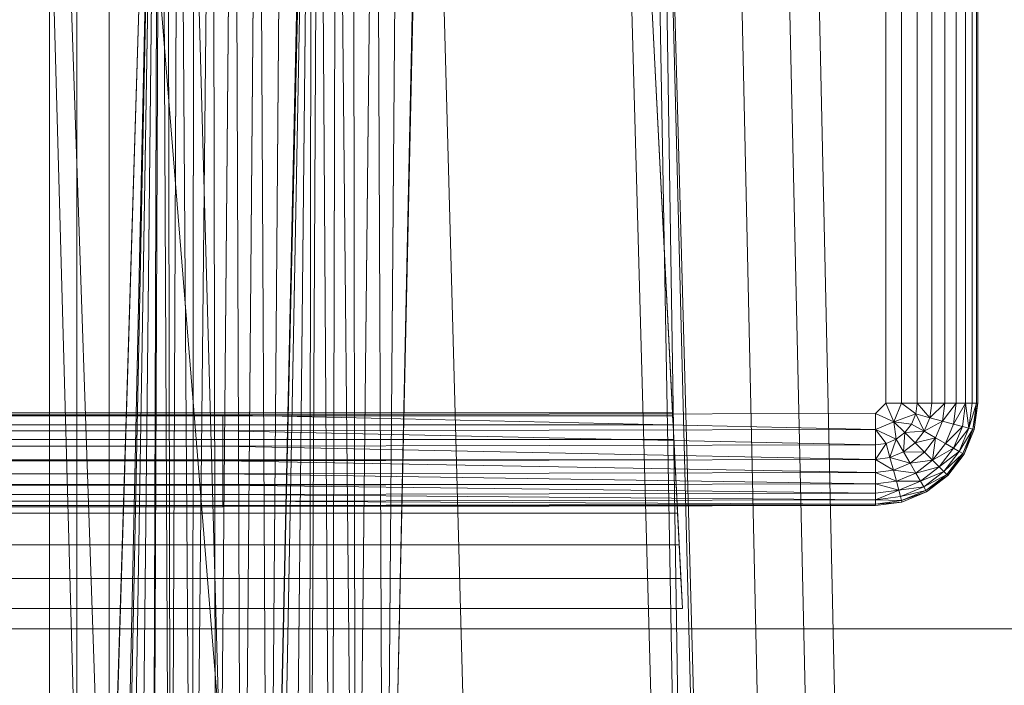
# Model space of a CAD drawing. Header units: metres. Extents: x 391.1 to 430.4, y 12.7 to 28.4.
# Tile 63 of 168: x 401.9462 to 402.0872, y 27.9089 to 28.0042. Entities that reach past the tile are written whole.
import ezdxf

# ---------------------------------------------------------------- set-up
doc = ezdxf.new("R2010")
doc.units = ezdxf.units.M
doc.layers.add('A-DETL-____-MBND', color=7, linetype='Continuous', lineweight=18)
doc.layers.add('A-GENM-____-OTLN', color=7, linetype='Continuous', lineweight=18)

# ---------------------------------------------------------------- blocks, each defined once
blk = doc.blocks.new('Family - Inodor PB-155331-02_PCI_P0')
at = {"layer": 'A-DETL-____-MBND', "color": 253, "true_color": 0xaaaaaa}
for p, q in [((0.38104, 0.40776), (0.37392, 0.72725)), ((0.38104, 0.40776), (0.37392, 0.72725)), ((0.38526, 0.40793), (0.37814, 0.72747)), ((0.38526, 0.40793), (0.37814, 0.72747)), ((0.26816, 0.7262), (0.28224, 0.21652)), ((0.28568, 0.7262), (0.26951, 0.2042)), ((0.28891, 0.7262), (0.30299, 0.21652)), ((0.30749, 0.7262), (0.30135, 0.44571)), ((0.32408, 0.7262), (0.31794, 0.44566)), ((0.32395, 0.7262), (0.33803, 0.21652)), ((0.35083, 0.7262), (0.36491, 0.21652)), ((0.35578, 0.7262), (0.36491, 0.21652)), ((0.35697, 0.7262), (0.36491, 0.21652)), ((0.35697, 0.7262), (0.36986, 0.21652)), ((0.35697, 0.7262), (0.37104, 0.21652)), ((0.3742, 0.40749), (0.36709, 0.72691)), ((0.3742, 0.40749), (0.36709, 0.72691)), ((0.26951, 0.2042), (0.28565, 0.7256)), ((0.26951, 0.2042), (0.28565, 0.7256)), ((0.27003, 0.72561), (0.27003, 0.44571)), ((0.27003, 0.72561), (0.27965, 0.44571)), ((0.27003, 0.72561), (0.27003, 0.44571)), ((0.27003, 0.72561), (0.27965, 0.44571)), ((0.27003, 0.72561), (0.27003, 0.44571)), ((0.27003, 0.72561), (0.27003, 0.44571)), ((0.27003, 0.21593), (0.28565, 0.7256)), ((0.27003, 0.21593), (0.28565, 0.7256)), ((0.27392, 0.72561), (0.27392, 0.44571)), ((0.27392, 0.72561), (0.27392, 0.44571)), ((0.27859, 0.72561), (0.27859, 0.44571)), ((0.27859, 0.72561), (0.30126, 0.44572)), ((0.27859, 0.72561), (0.27859, 0.44571)), ((0.27859, 0.72561), (0.30126, 0.44572)), ((0.28565, 0.7256), (0.27965, 0.44571)), ((0.27965, 0.44571), (0.28565, 0.7256)), ((0.28565, 0.7256), (0.27965, 0.44571)), ((0.27965, 0.44571), (0.28565, 0.7256)), ((0.28565, 0.7256), (0.27996, 0.44571)), ((0.27996, 0.44571), (0.28565, 0.7256)), ((0.28565, 0.7256), (0.28094, 0.44571)), ((0.28094, 0.44571), (0.28565, 0.7256)), ((0.28565, 0.7256), (0.28254, 0.44571)), ((0.28254, 0.44571), (0.28565, 0.7256)), ((0.28565, 0.7256), (0.28471, 0.44571)), ((0.28471, 0.44571), (0.28565, 0.7256)), ((0.28471, 0.44571), (0.28596, 0.7256)), ((0.28471, 0.44571), (0.28596, 0.7256)), ((0.28596, 0.7256), (0.28739, 0.44571)), ((0.28596, 0.7256), (0.28739, 0.44571)), ((0.28694, 0.7256), (0.28739, 0.44571)), ((0.28694, 0.7256), (0.28739, 0.44571)), ((0.28854, 0.7256), (0.28739, 0.44571)), ((0.28739, 0.44571), (0.28854, 0.7256)), ((0.28854, 0.7256), (0.29049, 0.44571)), ((0.28854, 0.7256), (0.29049, 0.44571)), ((0.29071, 0.7256), (0.29049, 0.44571)), ((0.29049, 0.44571), (0.29071, 0.7256)), ((0.29049, 0.44571), (0.29339, 0.7256)), ((0.29049, 0.44571), (0.29339, 0.7256)), ((0.29339, 0.7256), (0.29392, 0.44571)), ((0.29339, 0.7256), (0.29392, 0.44571)), ((0.29649, 0.7256), (0.29392, 0.44571)), ((0.29392, 0.44571), (0.29649, 0.7256)), ((0.29649, 0.7256), (0.29758, 0.44571)), ((0.29649, 0.7256), (0.29758, 0.44571)), ((0.29992, 0.7256), (0.29758, 0.44571)), ((0.29758, 0.44571), (0.29992, 0.7256)), ((0.29992, 0.7256), (0.30135, 0.44571)), ((0.29992, 0.7256), (0.30135, 0.44571)), ((0.3076, 0.72555), (0.30126, 0.44572)), ((0.30126, 0.44572), (0.3076, 0.72555)), ((0.30358, 0.7256), (0.30135, 0.44571)), ((0.30135, 0.44571), (0.30358, 0.7256)), ((0.30135, 0.44571), (0.30735, 0.7256)), ((0.30135, 0.44571), (0.30735, 0.7256)), ((0.3076, 0.72555), (0.30226, 0.44566)), ((0.30226, 0.44566), (0.3076, 0.72555)), ((0.3076, 0.72555), (0.30471, 0.44566)), ((0.30471, 0.44566), (0.3076, 0.72555)), ((0.3076, 0.72555), (0.30715, 0.44566)), ((0.30715, 0.44566), (0.3076, 0.72555)), ((0.30715, 0.44566), (0.3086, 0.72555)), ((0.30715, 0.44566), (0.3086, 0.72555)), ((0.3086, 0.72555), (0.31043, 0.44566)), ((0.3086, 0.72555), (0.31043, 0.44566)), ((0.31105, 0.72555), (0.31043, 0.44566)), ((0.31043, 0.44566), (0.31105, 0.72555)), ((0.31105, 0.72555), (0.31384, 0.44566)), ((0.31105, 0.72555), (0.31384, 0.44566)), ((0.31349, 0.72555), (0.31384, 0.44566)), ((0.31349, 0.72555), (0.31384, 0.44566)), ((0.31677, 0.72555), (0.31384, 0.44566)), ((0.31384, 0.44566), (0.31677, 0.72555)), ((0.31677, 0.72555), (0.31794, 0.44566)), ((0.31677, 0.72555), (0.31794, 0.44566)), ((0.32019, 0.72555), (0.31794, 0.44566)), ((0.31794, 0.44566), (0.32019, 0.72555)), ((0.31794, 0.44566), (0.32395, 0.72555)), ((0.31794, 0.44566), (0.32395, 0.72555)), ((0.3592, 0.57586), (0.35226, 0.71226)), ((0.35226, 0.71226), (0.36063, 0.54781)), ((0.38973, 0.71226), (0.38973, 0.57723)), ((0.38973, 0.71226), (0.38973, 0.57723)), ((0.38973, 0.71226), (0.38973, 0.57723)), ((0.39201, 0.71226), (0.39201, 0.57723)), ((0.39201, 0.71226), (0.39201, 0.57723)), ((0.39201, 0.71226), (0.39201, 0.57723)), ((0.39423, 0.71226), (0.39423, 0.57723)), ((0.39423, 0.71226), (0.39423, 0.57723)), ((0.39423, 0.71226), (0.39423, 0.57723)), ((0.39631, 0.71226), (0.39631, 0.57723)), ((0.39631, 0.71226), (0.39631, 0.57723)), ((0.39631, 0.71226), (0.39631, 0.57723)), ((0.39819, 0.71226), (0.39819, 0.57723)), ((0.39819, 0.71226), (0.39819, 0.57723)), ((0.39819, 0.71226), (0.39819, 0.57723)), ((0.39982, 0.71226), (0.39982, 0.57723)), ((0.39982, 0.71226), (0.39982, 0.57723)), ((0.39982, 0.71226), (0.39982, 0.57723)), ((0.40114, 0.71226), (0.40114, 0.57723)), ((0.40114, 0.71226), (0.40114, 0.57723)), ((0.40114, 0.71226), (0.40114, 0.57723)), ((0.40211, 0.71226), (0.40211, 0.57723)), ((0.40211, 0.71226), (0.40211, 0.57723)), ((0.40211, 0.71226), (0.40211, 0.57723)), ((0.40271, 0.71226), (0.40271, 0.57723)), ((0.40271, 0.71226), (0.40271, 0.57723)), ((0.40271, 0.71226), (0.40271, 0.57723)), ((0.40291, 0.71226), (0.40291, 0.57723)), ((0.40291, 0.71226), (0.40291, 0.57723)), ((0.40291, 0.71226), (0.40291, 0.57723)), ((0.40291, 0.71226), (0.40291, 0.57723)), ((0.38973, 0.57723), (0.38826, 0.57576)), ((0.38826, 0.57576), (0.38973, 0.57723)), ((0.38826, 0.57576), (0.38973, 0.57723)), ((0.38973, 0.57723), (0.39091, 0.57458)), ((0.38973, 0.57723), (0.39201, 0.57723)), ((0.38973, 0.57723), (0.39091, 0.57458)), ((0.38973, 0.57723), (0.39201, 0.57723)), ((0.39201, 0.57723), (0.39091, 0.57458)), ((0.39091, 0.57458), (0.39201, 0.57723)), ((0.39201, 0.57723), (0.39402, 0.57569)), ((0.39201, 0.57723), (0.39423, 0.57723)), ((0.39201, 0.57723), (0.39402, 0.57569)), ((0.39201, 0.57723), (0.39423, 0.57723)), ((0.39201, 0.57723), (0.39402, 0.57569)), ((0.39201, 0.57723), (0.39423, 0.57723)), ((0.39423, 0.57723), (0.39402, 0.57569)), ((0.39423, 0.57723), (0.39402, 0.57569)), ((0.39402, 0.57569), (0.39423, 0.57723)), ((0.39423, 0.57723), (0.39631, 0.57723)), ((0.39423, 0.57723), (0.39603, 0.57515)), ((0.39423, 0.57723), (0.39631, 0.57723)), ((0.39423, 0.57723), (0.39631, 0.57723)), ((0.39423, 0.57723), (0.39603, 0.57515)), ((0.39631, 0.57723), (0.39603, 0.57515)), ((0.39631, 0.57723), (0.39603, 0.57515)), ((0.39603, 0.57515), (0.39631, 0.57723)), ((0.39603, 0.57515), (0.39819, 0.57723)), ((0.39603, 0.57515), (0.39819, 0.57723)), ((0.39631, 0.57723), (0.39819, 0.57723)), ((0.39631, 0.57723), (0.39819, 0.57723)), ((0.39631, 0.57723), (0.39819, 0.57723)), ((0.39819, 0.57723), (0.39785, 0.57466)), ((0.39819, 0.57723), (0.39785, 0.57466)), ((0.39785, 0.57466), (0.39819, 0.57723)), ((0.39785, 0.57466), (0.39982, 0.57723)), ((0.39785, 0.57466), (0.39982, 0.57723)), ((0.39819, 0.57723), (0.39982, 0.57723)), ((0.39819, 0.57723), (0.39982, 0.57723)), ((0.39819, 0.57723), (0.39982, 0.57723)), ((0.39982, 0.57723), (0.39942, 0.57424)), ((0.39982, 0.57723), (0.39942, 0.57424)), ((0.39942, 0.57424), (0.39982, 0.57723)), ((0.39942, 0.57424), (0.40114, 0.57723)), ((0.39942, 0.57424), (0.40114, 0.57723)), ((0.39982, 0.57723), (0.40114, 0.57723)), ((0.39982, 0.57723), (0.40114, 0.57723)), ((0.39982, 0.57723), (0.40114, 0.57723)), ((0.40114, 0.57723), (0.4007, 0.5739)), ((0.40114, 0.57723), (0.4007, 0.5739)), ((0.4007, 0.5739), (0.40114, 0.57723)), ((0.40114, 0.57723), (0.40211, 0.57723)), ((0.40114, 0.57723), (0.40164, 0.57365)), ((0.40114, 0.57723), (0.40211, 0.57723)), ((0.40114, 0.57723), (0.40211, 0.57723)), ((0.40114, 0.57723), (0.40164, 0.57365)), ((0.40211, 0.57723), (0.40164, 0.57365)), ((0.40211, 0.57723), (0.40164, 0.57365)), ((0.40164, 0.57365), (0.40211, 0.57723)), ((0.40164, 0.57365), (0.40271, 0.57723)), ((0.40164, 0.57365), (0.40271, 0.57723)), ((0.40211, 0.57723), (0.40271, 0.57723)), ((0.40211, 0.57723), (0.40271, 0.57723)), ((0.40211, 0.57723), (0.40271, 0.57723)), ((0.40271, 0.57723), (0.40221, 0.57349)), ((0.40271, 0.57723), (0.40221, 0.57349)), ((0.40221, 0.57349), (0.40291, 0.57723)), ((0.40221, 0.57349), (0.40271, 0.57723)), ((0.40221, 0.57349), (0.40291, 0.57723)), ((0.40291, 0.57723), (0.40241, 0.57344)), ((0.40291, 0.57723), (0.40241, 0.57344)), ((0.40291, 0.57723), (0.40241, 0.57344)), ((0.40291, 0.57723), (0.40241, 0.57344)), ((0.40271, 0.57723), (0.40291, 0.57723)), ((0.40271, 0.57723), (0.40291, 0.57723)), ((0.40271, 0.57723), (0.40291, 0.57723)), ((0.35923, 0.57542), (0.04191, 0.57542)), ((0.3592, 0.57586), (0.04193, 0.57586)), ((0.10805, 0.57556), (0.29485, 0.57556)), ((0.10805, 0.57556), (0.29485, 0.57556)), ((0.10805, 0.57556), (0.29485, 0.57556)), ((0.29485, 0.57556), (0.38826, 0.57576)), ((0.29485, 0.57556), (0.38826, 0.57576)), ((0.29485, 0.57556), (0.38826, 0.57576)), ((0.29485, 0.57556), (0.29485, 0.57328)), ((0.29485, 0.57556), (0.38826, 0.57348)), ((0.29485, 0.57556), (0.29485, 0.57328)), ((0.29485, 0.57556), (0.38826, 0.57348)), ((0.35923, 0.57542), (0.3592, 0.57586)), ((0.35929, 0.57413), (0.35923, 0.57542)), ((0.38826, 0.57576), (0.38826, 0.57348)), ((0.38826, 0.57576), (0.39091, 0.57458)), ((0.38826, 0.57576), (0.38826, 0.57348)), ((0.38826, 0.57576), (0.39091, 0.57458)), ((0.39091, 0.57458), (0.39402, 0.57569)), ((0.39091, 0.57458), (0.39402, 0.57569)), ((0.39402, 0.57569), (0.39343, 0.57425)), ((0.39402, 0.57569), (0.39343, 0.57425)), ((0.39343, 0.57425), (0.39402, 0.57569)), ((0.39603, 0.57515), (0.39402, 0.57569)), ((0.39402, 0.57569), (0.39523, 0.57321)), ((0.39402, 0.57569), (0.39603, 0.57515)), ((0.39402, 0.57569), (0.39603, 0.57515)), ((0.39402, 0.57569), (0.39523, 0.57321)), ((0.39603, 0.57515), (0.39523, 0.57321)), ((0.39603, 0.57515), (0.39523, 0.57321)), ((0.39523, 0.57321), (0.39603, 0.57515)), ((0.39603, 0.57515), (0.39785, 0.57466)), ((0.39603, 0.57515), (0.39785, 0.57466)), ((0.39603, 0.57515), (0.39785, 0.57466)), ((0.35929, 0.57413), (0.04184, 0.57413)), ((0.3594, 0.57201), (0.35929, 0.57413)), ((0.39091, 0.57458), (0.38826, 0.57348)), ((0.38826, 0.57348), (0.39091, 0.57458)), ((0.39091, 0.57458), (0.39124, 0.57206)), ((0.39091, 0.57458), (0.39248, 0.57301)), ((0.39091, 0.57458), (0.39343, 0.57425)), ((0.39091, 0.57458), (0.39124, 0.57206)), ((0.39091, 0.57458), (0.39248, 0.57301)), ((0.39091, 0.57458), (0.39124, 0.57206)), ((0.39091, 0.57458), (0.39343, 0.57425)), ((0.39091, 0.57458), (0.39248, 0.57301)), ((0.39091, 0.57458), (0.39343, 0.57425)), ((0.39343, 0.57425), (0.39248, 0.57301)), ((0.39343, 0.57425), (0.39248, 0.57301)), ((0.39248, 0.57301), (0.39343, 0.57425)), ((0.39343, 0.57425), (0.39523, 0.57321)), ((0.39343, 0.57425), (0.39523, 0.57321)), ((0.39343, 0.57425), (0.39523, 0.57321)), ((0.39523, 0.57321), (0.39785, 0.57466)), ((0.39523, 0.57321), (0.39785, 0.57466)), ((0.39785, 0.57466), (0.39686, 0.57227)), ((0.39785, 0.57466), (0.39686, 0.57227)), ((0.39686, 0.57227), (0.39785, 0.57466)), ((0.39785, 0.57466), (0.39942, 0.57424)), ((0.39785, 0.57466), (0.39942, 0.57424)), ((0.39785, 0.57466), (0.39942, 0.57424)), ((0.39942, 0.57424), (0.39827, 0.57145)), ((0.39942, 0.57424), (0.39827, 0.57145)), ((0.39827, 0.57145), (0.39942, 0.57424)), ((0.39827, 0.57145), (0.4007, 0.5739)), ((0.39827, 0.57145), (0.4007, 0.5739)), ((0.4007, 0.5739), (0.39941, 0.57079)), ((0.4007, 0.5739), (0.39941, 0.57079)), ((0.39941, 0.57079), (0.4007, 0.5739)), ((0.39941, 0.57079), (0.40164, 0.57365)), ((0.39941, 0.57079), (0.40164, 0.57365)), ((0.39942, 0.57424), (0.4007, 0.5739)), ((0.39942, 0.57424), (0.4007, 0.5739)), ((0.39942, 0.57424), (0.4007, 0.5739)), ((0.40164, 0.57365), (0.40025, 0.57031)), ((0.40164, 0.57365), (0.40025, 0.57031)), ((0.40025, 0.57031), (0.40164, 0.57365)), ((0.4007, 0.5739), (0.40164, 0.57365)), ((0.4007, 0.5739), (0.40164, 0.57365)), ((0.4007, 0.5739), (0.40164, 0.57365)), ((0.40164, 0.57365), (0.40221, 0.57349)), ((0.40164, 0.57365), (0.40221, 0.57349)), ((0.40164, 0.57365), (0.40221, 0.57349)), ((0.10805, 0.57328), (0.29485, 0.57328)), ((0.10805, 0.57328), (0.29485, 0.57328)), ((0.10805, 0.57328), (0.29485, 0.57328)), ((0.38826, 0.57348), (0.29485, 0.57328)), ((0.38826, 0.57348), (0.29485, 0.57328)), ((0.29485, 0.57328), (0.38826, 0.57348)), ((0.29485, 0.57328), (0.29485, 0.57106)), ((0.29485, 0.57328), (0.38826, 0.57126)), ((0.29485, 0.57328), (0.29485, 0.57106)), ((0.29485, 0.57328), (0.38826, 0.57126)), ((0.38826, 0.57348), (0.38826, 0.57126)), ((0.38826, 0.57348), (0.3898, 0.57147)), ((0.38826, 0.57348), (0.38826, 0.57126)), ((0.38826, 0.57126), (0.38826, 0.57348)), ((0.38826, 0.57348), (0.3898, 0.57147)), ((0.38826, 0.57348), (0.39124, 0.57206)), ((0.38826, 0.57348), (0.3898, 0.57147)), ((0.38826, 0.57348), (0.39124, 0.57206)), ((0.39248, 0.57301), (0.39124, 0.57206)), ((0.39248, 0.57301), (0.39124, 0.57206)), ((0.39124, 0.57206), (0.39248, 0.57301)), ((0.39248, 0.57301), (0.39228, 0.57026)), ((0.39228, 0.57026), (0.39248, 0.57301)), ((0.39248, 0.57301), (0.39523, 0.57321)), ((0.39248, 0.57301), (0.39523, 0.57321)), ((0.39248, 0.57301), (0.39395, 0.57154)), ((0.39248, 0.57301), (0.39395, 0.57154)), ((0.39248, 0.57301), (0.39395, 0.57154)), ((0.39523, 0.57321), (0.39395, 0.57154)), ((0.39523, 0.57321), (0.39395, 0.57154)), ((0.39395, 0.57154), (0.39523, 0.57321)), ((0.39395, 0.57154), (0.39686, 0.57227)), ((0.39395, 0.57154), (0.39686, 0.57227)), ((0.39523, 0.57321), (0.39686, 0.57227)), ((0.39523, 0.57321), (0.39686, 0.57227)), ((0.39523, 0.57321), (0.39686, 0.57227)), ((0.39686, 0.57227), (0.39528, 0.57021)), ((0.39686, 0.57227), (0.39528, 0.57021)), ((0.39528, 0.57021), (0.39686, 0.57227)), ((0.39686, 0.57227), (0.39643, 0.56906)), ((0.39643, 0.56906), (0.39686, 0.57227)), ((0.39686, 0.57227), (0.39827, 0.57145)), ((0.39686, 0.57227), (0.39827, 0.57145)), ((0.39686, 0.57227), (0.39827, 0.57145)), ((0.40025, 0.57031), (0.40221, 0.57349)), ((0.40025, 0.57031), (0.40221, 0.57349)), ((0.40221, 0.57349), (0.40077, 0.57001)), ((0.40221, 0.57349), (0.40077, 0.57001)), ((0.40077, 0.57001), (0.40221, 0.57349)), ((0.40221, 0.57349), (0.40094, 0.56991)), ((0.40094, 0.56991), (0.40221, 0.57349)), ((0.40241, 0.57344), (0.40094, 0.56991)), ((0.40241, 0.57344), (0.40094, 0.56991)), ((0.40241, 0.57344), (0.40094, 0.56991)), ((0.40094, 0.56991), (0.40241, 0.57344)), ((0.40221, 0.57349), (0.40241, 0.57344)), ((0.40221, 0.57349), (0.40241, 0.57344)), ((0.40221, 0.57349), (0.40241, 0.57344)), ((0.3594, 0.57201), (0.04173, 0.57201)), ((0.10805, 0.57106), (0.29485, 0.57106)), ((0.10805, 0.57106), (0.29485, 0.57106)), ((0.10805, 0.57106), (0.29485, 0.57106)), ((0.38826, 0.57126), (0.29485, 0.57106)), ((0.38826, 0.57126), (0.29485, 0.57106)), ((0.29485, 0.57106), (0.38826, 0.57126)), ((0.29485, 0.57106), (0.29485, 0.56898)), ((0.29485, 0.57106), (0.38826, 0.56918)), ((0.29485, 0.57106), (0.29485, 0.56898)), ((0.29485, 0.57106), (0.38826, 0.56918)), ((0.35955, 0.56914), (0.3594, 0.57201)), ((0.3898, 0.57147), (0.38826, 0.57126)), ((0.38826, 0.57126), (0.3898, 0.57147)), ((0.3898, 0.57147), (0.38826, 0.56918)), ((0.38826, 0.57126), (0.3898, 0.57147)), ((0.38826, 0.56918), (0.3898, 0.57147)), ((0.38826, 0.57126), (0.38826, 0.56918)), ((0.38826, 0.57126), (0.38826, 0.56918)), ((0.38826, 0.57126), (0.38826, 0.56918)), ((0.39124, 0.57206), (0.3898, 0.57147)), ((0.39124, 0.57206), (0.3898, 0.57147)), ((0.3898, 0.57147), (0.39124, 0.57206)), ((0.3898, 0.57147), (0.39034, 0.56946)), ((0.3898, 0.57147), (0.39034, 0.56946)), ((0.3898, 0.57147), (0.39034, 0.56946)), ((0.39124, 0.57206), (0.39034, 0.56946)), ((0.39034, 0.56946), (0.39124, 0.57206)), ((0.39124, 0.57206), (0.39228, 0.57026)), ((0.39124, 0.57206), (0.39228, 0.57026)), ((0.39124, 0.57206), (0.39228, 0.57026)), ((0.39395, 0.57154), (0.39228, 0.57026)), ((0.39228, 0.57026), (0.39395, 0.57154)), ((0.39228, 0.57026), (0.39395, 0.57154)), ((0.39395, 0.57154), (0.39528, 0.57021)), ((0.39395, 0.57154), (0.39528, 0.57021)), ((0.39395, 0.57154), (0.39528, 0.57021)), ((0.39827, 0.57145), (0.39643, 0.56906)), ((0.39643, 0.56906), (0.39827, 0.57145)), ((0.39643, 0.56906), (0.39827, 0.57145)), ((0.39827, 0.57145), (0.39941, 0.57079)), ((0.39827, 0.57145), (0.39941, 0.57079)), ((0.39827, 0.57145), (0.39941, 0.57079)), ((0.39034, 0.56946), (0.38826, 0.56918)), ((0.38826, 0.56918), (0.39034, 0.56946)), ((0.38826, 0.56918), (0.39034, 0.56946)), ((0.39228, 0.57026), (0.39034, 0.56946)), ((0.39034, 0.56946), (0.39228, 0.57026)), ((0.39034, 0.56946), (0.39228, 0.57026)), ((0.39034, 0.56946), (0.39083, 0.56764)), ((0.39034, 0.56946), (0.39083, 0.56764)), ((0.39034, 0.56946), (0.39322, 0.56863)), ((0.39034, 0.56946), (0.39083, 0.56764)), ((0.39034, 0.56946), (0.39322, 0.56863)), ((0.39228, 0.57026), (0.39322, 0.56863)), ((0.39228, 0.57026), (0.39322, 0.56863)), ((0.39228, 0.57026), (0.39528, 0.57021)), ((0.39228, 0.57026), (0.39322, 0.56863)), ((0.39228, 0.57026), (0.39528, 0.57021)), ((0.39528, 0.57021), (0.39322, 0.56863)), ((0.39528, 0.57021), (0.39322, 0.56863)), ((0.39322, 0.56863), (0.39528, 0.57021)), ((0.39528, 0.57021), (0.39643, 0.56906)), ((0.39528, 0.57021), (0.39643, 0.56906)), ((0.39528, 0.57021), (0.39643, 0.56906)), ((0.39643, 0.56906), (0.39941, 0.57079)), ((0.39643, 0.56906), (0.39941, 0.57079)), ((0.39941, 0.57079), (0.39736, 0.56812)), ((0.39941, 0.57079), (0.39736, 0.56812)), ((0.39736, 0.56812), (0.39941, 0.57079)), ((0.39736, 0.56812), (0.40025, 0.57031)), ((0.39736, 0.56812), (0.40025, 0.57031)), ((0.40025, 0.57031), (0.39805, 0.56744)), ((0.40025, 0.57031), (0.39805, 0.56744)), ((0.39805, 0.56744), (0.40025, 0.57031)), ((0.39805, 0.56744), (0.40077, 0.57001)), ((0.39805, 0.56744), (0.40077, 0.57001)), ((0.40077, 0.57001), (0.39847, 0.56702)), ((0.40077, 0.57001), (0.39847, 0.56702)), ((0.39847, 0.56702), (0.40077, 0.57001)), ((0.40077, 0.57001), (0.39862, 0.56687)), ((0.39862, 0.56687), (0.40077, 0.57001)), ((0.40094, 0.56991), (0.39862, 0.56687)), ((0.40094, 0.56991), (0.39862, 0.56687)), ((0.40094, 0.56991), (0.39862, 0.56687)), ((0.39862, 0.56687), (0.40094, 0.56991)), ((0.39941, 0.57079), (0.40025, 0.57031)), ((0.39941, 0.57079), (0.40025, 0.57031)), ((0.39941, 0.57079), (0.40025, 0.57031)), ((0.40025, 0.57031), (0.40077, 0.57001)), ((0.40025, 0.57031), (0.40077, 0.57001)), ((0.40025, 0.57031), (0.40077, 0.57001)), ((0.40077, 0.57001), (0.40094, 0.56991)), ((0.40077, 0.57001), (0.40094, 0.56991)), ((0.40077, 0.57001), (0.40094, 0.56991)), ((0.35955, 0.56914), (0.04159, 0.56914)), ((0.10805, 0.56898), (0.29485, 0.56898)), ((0.10805, 0.56898), (0.29485, 0.56898)), ((0.10805, 0.56898), (0.29485, 0.56898)), ((0.38826, 0.56918), (0.29485, 0.56898)), ((0.38826, 0.56918), (0.29485, 0.56898)), ((0.29485, 0.56898), (0.38826, 0.56918)), ((0.29485, 0.56898), (0.29485, 0.5671)), ((0.29485, 0.56898), (0.38826, 0.5673)), ((0.29485, 0.56898), (0.29485, 0.5671)), ((0.29485, 0.56898), (0.38826, 0.5673)), ((0.35973, 0.5656), (0.35955, 0.56914)), ((0.38826, 0.56918), (0.38826, 0.5673)), ((0.38826, 0.56918), (0.38826, 0.5673)), ((0.38826, 0.56918), (0.39083, 0.56764)), ((0.38826, 0.56918), (0.38826, 0.5673)), ((0.38826, 0.56918), (0.39083, 0.56764)), ((0.39322, 0.56863), (0.39083, 0.56764)), ((0.39322, 0.56863), (0.39083, 0.56764)), ((0.39083, 0.56764), (0.39322, 0.56863)), ((0.39322, 0.56863), (0.39643, 0.56906)), ((0.39322, 0.56863), (0.39643, 0.56906)), ((0.39322, 0.56863), (0.39404, 0.56722)), ((0.39322, 0.56863), (0.39404, 0.56722)), ((0.39322, 0.56863), (0.39404, 0.56722)), ((0.39643, 0.56906), (0.39404, 0.56722)), ((0.39643, 0.56906), (0.39404, 0.56722)), ((0.39404, 0.56722), (0.39643, 0.56906)), ((0.39404, 0.56722), (0.39736, 0.56812)), ((0.39404, 0.56722), (0.39736, 0.56812)), ((0.39736, 0.56812), (0.3947, 0.56608)), ((0.39736, 0.56812), (0.3947, 0.56608)), ((0.3947, 0.56608), (0.39736, 0.56812)), ((0.39643, 0.56906), (0.39736, 0.56812)), ((0.39643, 0.56906), (0.39736, 0.56812)), ((0.39643, 0.56906), (0.39736, 0.56812)), ((0.39736, 0.56812), (0.39805, 0.56744)), ((0.39736, 0.56812), (0.39805, 0.56744)), ((0.39736, 0.56812), (0.39805, 0.56744)), ((0.10805, 0.5671), (0.29485, 0.5671)), ((0.10805, 0.5671), (0.29485, 0.5671)), ((0.10805, 0.5671), (0.29485, 0.5671)), ((0.38826, 0.5673), (0.29485, 0.5671)), ((0.38826, 0.5673), (0.29485, 0.5671)), ((0.29485, 0.5671), (0.38826, 0.5673)), ((0.29485, 0.5671), (0.29485, 0.56547)), ((0.29485, 0.5671), (0.38826, 0.56567)), ((0.29485, 0.5671), (0.29485, 0.56547)), ((0.29485, 0.5671), (0.38826, 0.56567)), ((0.39083, 0.56764), (0.38826, 0.5673)), ((0.39083, 0.56764), (0.38826, 0.5673)), ((0.38826, 0.5673), (0.39083, 0.56764)), ((0.38826, 0.5673), (0.38826, 0.56567)), ((0.38826, 0.5673), (0.38826, 0.56567)), ((0.38826, 0.5673), (0.39125, 0.56607)), ((0.38826, 0.5673), (0.38826, 0.56567)), ((0.38826, 0.5673), (0.39125, 0.56607)), ((0.39083, 0.56764), (0.39125, 0.56607)), ((0.39083, 0.56764), (0.39125, 0.56607)), ((0.39083, 0.56764), (0.39404, 0.56722)), ((0.39083, 0.56764), (0.39125, 0.56607)), ((0.39083, 0.56764), (0.39404, 0.56722)), ((0.39404, 0.56722), (0.39125, 0.56607)), ((0.39404, 0.56722), (0.39125, 0.56607)), ((0.39125, 0.56607), (0.39404, 0.56722)), ((0.39404, 0.56722), (0.3947, 0.56608)), ((0.39404, 0.56722), (0.3947, 0.56608)), ((0.39404, 0.56722), (0.3947, 0.56608)), ((0.3947, 0.56608), (0.39805, 0.56744)), ((0.3947, 0.56608), (0.39805, 0.56744)), ((0.39805, 0.56744), (0.39518, 0.56524)), ((0.39805, 0.56744), (0.39518, 0.56524)), ((0.39518, 0.56524), (0.39805, 0.56744)), ((0.39518, 0.56524), (0.39847, 0.56702)), ((0.39518, 0.56524), (0.39847, 0.56702)), ((0.39847, 0.56702), (0.39548, 0.56472)), ((0.39847, 0.56702), (0.39548, 0.56472)), ((0.39548, 0.56472), (0.39847, 0.56702)), ((0.39548, 0.56472), (0.39862, 0.56687)), ((0.39548, 0.56472), (0.39862, 0.56687)), ((0.39862, 0.56687), (0.39558, 0.56455)), ((0.39862, 0.56687), (0.39558, 0.56455)), ((0.39862, 0.56687), (0.39558, 0.56455)), ((0.39862, 0.56687), (0.39558, 0.56455)), ((0.39805, 0.56744), (0.39847, 0.56702)), ((0.39805, 0.56744), (0.39847, 0.56702)), ((0.39805, 0.56744), (0.39847, 0.56702)), ((0.39847, 0.56702), (0.39862, 0.56687)), ((0.39847, 0.56702), (0.39862, 0.56687)), ((0.39847, 0.56702), (0.39862, 0.56687)), ((0.35973, 0.5656), (0.04141, 0.56559)), ((0.10805, 0.56547), (0.29485, 0.56547)), ((0.10805, 0.56547), (0.29485, 0.56547)), ((0.10805, 0.56547), (0.29485, 0.56547)), ((0.38826, 0.56567), (0.29485, 0.56547)), ((0.38826, 0.56567), (0.29485, 0.56547)), ((0.29485, 0.56547), (0.38826, 0.56567)), ((0.29485, 0.56547), (0.29485, 0.56415)), ((0.29485, 0.56547), (0.29485, 0.56415)), ((0.29485, 0.56547), (0.38826, 0.56435)), ((0.29485, 0.56547), (0.29485, 0.56415)), ((0.29485, 0.56547), (0.38826, 0.56435)), ((0.35993, 0.56149), (0.35973, 0.5656)), ((0.39125, 0.56607), (0.38826, 0.56567)), ((0.39125, 0.56607), (0.38826, 0.56567)), ((0.38826, 0.56567), (0.39125, 0.56607)), ((0.38826, 0.56567), (0.38826, 0.56435)), ((0.38826, 0.56567), (0.38826, 0.56435)), ((0.38826, 0.56567), (0.39159, 0.56479)), ((0.38826, 0.56567), (0.38826, 0.56435)), ((0.38826, 0.56567), (0.39159, 0.56479)), ((0.39125, 0.56607), (0.3947, 0.56608)), ((0.39125, 0.56607), (0.3947, 0.56608)), ((0.39125, 0.56607), (0.39159, 0.56479)), ((0.39125, 0.56607), (0.39159, 0.56479)), ((0.39125, 0.56607), (0.39159, 0.56479)), ((0.3947, 0.56608), (0.39159, 0.56479)), ((0.3947, 0.56608), (0.39159, 0.56479)), ((0.39159, 0.56479), (0.3947, 0.56608)), ((0.39159, 0.56479), (0.39518, 0.56524)), ((0.39159, 0.56479), (0.39518, 0.56524)), ((0.39518, 0.56524), (0.39184, 0.56385)), ((0.39518, 0.56524), (0.39184, 0.56385)), ((0.39184, 0.56385), (0.39518, 0.56524)), ((0.3947, 0.56608), (0.39518, 0.56524)), ((0.3947, 0.56608), (0.39518, 0.56524)), ((0.3947, 0.56608), (0.39518, 0.56524)), ((0.39518, 0.56524), (0.39548, 0.56472)), ((0.39518, 0.56524), (0.39548, 0.56472)), ((0.39518, 0.56524), (0.39548, 0.56472)), ((0.10805, 0.56415), (0.29485, 0.56415)), ((0.10805, 0.56415), (0.29485, 0.56415)), ((0.10805, 0.56415), (0.29485, 0.56415)), ((0.38826, 0.56435), (0.29485, 0.56415)), ((0.38826, 0.56435), (0.29485, 0.56415)), ((0.29485, 0.56415), (0.38826, 0.56435)), ((0.29485, 0.56415), (0.29485, 0.56318)), ((0.29485, 0.56415), (0.29485, 0.56318)), ((0.29485, 0.56415), (0.38826, 0.56338)), ((0.29485, 0.56415), (0.29485, 0.56318)), ((0.29485, 0.56415), (0.38826, 0.56338)), ((0.39159, 0.56479), (0.38826, 0.56435)), ((0.39159, 0.56479), (0.38826, 0.56435)), ((0.38826, 0.56435), (0.39159, 0.56479)), ((0.39159, 0.56479), (0.38826, 0.56338)), ((0.38826, 0.56338), (0.39159, 0.56479)), ((0.38826, 0.56435), (0.38826, 0.56338)), ((0.38826, 0.56435), (0.38826, 0.56338)), ((0.38826, 0.56435), (0.38826, 0.56338)), ((0.39184, 0.56385), (0.38826, 0.56338)), ((0.38826, 0.56338), (0.39184, 0.56385)), ((0.38826, 0.56338), (0.39184, 0.56385)), ((0.39159, 0.56479), (0.39184, 0.56385)), ((0.39159, 0.56479), (0.39184, 0.56385)), ((0.39159, 0.56479), (0.39184, 0.56385)), ((0.39184, 0.56385), (0.39548, 0.56472)), ((0.39184, 0.56385), (0.39548, 0.56472)), ((0.39184, 0.56385), (0.392, 0.56328)), ((0.39184, 0.56385), (0.392, 0.56328)), ((0.39184, 0.56385), (0.392, 0.56328)), ((0.39548, 0.56472), (0.392, 0.56328)), ((0.39548, 0.56472), (0.392, 0.56328)), ((0.392, 0.56328), (0.39548, 0.56472)), ((0.392, 0.56328), (0.39558, 0.56455)), ((0.392, 0.56328), (0.39558, 0.56455)), ((0.39558, 0.56455), (0.39205, 0.56308)), ((0.39558, 0.56455), (0.39205, 0.56308)), ((0.39558, 0.56455), (0.39205, 0.56308)), ((0.39558, 0.56455), (0.39205, 0.56308)), ((0.39548, 0.56472), (0.39558, 0.56455)), ((0.39548, 0.56472), (0.39558, 0.56455)), ((0.39548, 0.56472), (0.39558, 0.56455)), ((0.38826, 0.56258), (0.01465, 0.56258)), ((0.38826, 0.56258), (0.01465, 0.56258)), ((0.10805, 0.56318), (0.29485, 0.56318)), ((0.10805, 0.56318), (0.29485, 0.56318)), ((0.10805, 0.56318), (0.29485, 0.56318)), ((0.10805, 0.56258), (0.29485, 0.56258)), ((0.10805, 0.56258), (0.29485, 0.56258)), ((0.10805, 0.56258), (0.29485, 0.56258)), ((0.29485, 0.56238), (0.10805, 0.56238)), ((0.10805, 0.56238), (0.29485, 0.56238)), ((0.38826, 0.56338), (0.29485, 0.56318)), ((0.38826, 0.56338), (0.29485, 0.56318)), ((0.29485, 0.56318), (0.38826, 0.56338)), ((0.29485, 0.56318), (0.29485, 0.56258)), ((0.29485, 0.56318), (0.29485, 0.56258)), ((0.29485, 0.56318), (0.38826, 0.56278)), ((0.29485, 0.56318), (0.29485, 0.56258)), ((0.29485, 0.56318), (0.38826, 0.56278)), ((0.38826, 0.56278), (0.29485, 0.56258)), ((0.38826, 0.56278), (0.29485, 0.56258)), ((0.29485, 0.56258), (0.38826, 0.56278)), ((0.29485, 0.56258), (0.29485, 0.56238)), ((0.38826, 0.56258), (0.29485, 0.56238)), ((0.29485, 0.56258), (0.29485, 0.56238)), ((0.29485, 0.56258), (0.38826, 0.56258)), ((0.29485, 0.56258), (0.29485, 0.56238)), ((0.38826, 0.56258), (0.29485, 0.56238)), ((0.29485, 0.56258), (0.38826, 0.56258)), ((0.38826, 0.56338), (0.38826, 0.56278)), ((0.38826, 0.56338), (0.38826, 0.56278)), ((0.38826, 0.56338), (0.392, 0.56328)), ((0.38826, 0.56338), (0.38826, 0.56278)), ((0.38826, 0.56338), (0.392, 0.56328)), ((0.392, 0.56328), (0.38826, 0.56278)), ((0.392, 0.56328), (0.38826, 0.56278)), ((0.38826, 0.56278), (0.392, 0.56328)), ((0.39205, 0.56308), (0.38826, 0.56258)), ((0.39205, 0.56308), (0.38826, 0.56258)), ((0.39205, 0.56308), (0.38826, 0.56258)), ((0.38826, 0.56278), (0.39205, 0.56308)), ((0.39205, 0.56308), (0.38826, 0.56258)), ((0.38826, 0.56278), (0.39205, 0.56308)), ((0.38826, 0.56278), (0.38826, 0.56258)), ((0.38826, 0.56278), (0.38826, 0.56258)), ((0.38826, 0.56278), (0.38826, 0.56258)), ((0.392, 0.56328), (0.39205, 0.56308)), ((0.392, 0.56328), (0.39205, 0.56308)), ((0.392, 0.56328), (0.39205, 0.56308)), ((0.35993, 0.56149), (0.0412, 0.56149)), ((0.36017, 0.55695), (0.35993, 0.56149)), ((0.36017, 0.55695), (0.04097, 0.55695)), ((0.36041, 0.55211), (0.36017, 0.55695)), ((0.36041, 0.55211), (0.04072, 0.55211)), ((0.36063, 0.54781), (0.36041, 0.55211)), ((0.0405, 0.54781), (0.36063, 0.54781))]:
    blk.add_line(p, q, dxfattribs=at)
blk = doc.blocks.new('Family - LONDR55-XX_ZZ-ARQ-CAA-M3D-Londres55-155732-02_PCI_P0')
at = {"layer": 'A-DETL-____-MBND', "color": 253, "true_color": 0xaaaaaa}
blk.add_line((0, 0), (0.34945, 0), dxfattribs=at)
blk = doc.blocks.new('Family - Nuevo macro _8_-155816-02_PCI_P0')
blk.add_blockref('Family - LONDR55-XX_ZZ-ARQ-CAA-M3D-Londres55-155732-02_PCI_P0', (0, 0))
blk = doc.blocks.new('LONDR55-XX_ZZ-ARQ-CAA-M3D-Londres55_ifc-1-02_PCI_P0')
at = {"layer": 'A-DETL-____-MBND', "color": 253, "lineweight": 18, "true_color": 0xaaaaaa}
blk.add_blockref('Family - Inodor PB-155331-02_PCI_P0', (401.68048, 27.37206), dxfattribs=at)
at = {"layer": 'A-GENM-____-OTLN', "color": 253, "lineweight": 18, "true_color": 0xaaaaaa}
blk.add_blockref('Family - Nuevo macro _8_-155816-02_PCI_P0', (401.85465, 27.917), dxfattribs=at)

msp = doc.modelspace()

# ---------------------------------------------------------------- block references
at = {"lineweight": 5}
msp.add_blockref('LONDR55-XX_ZZ-ARQ-CAA-M3D-Londres55_ifc-1-02_PCI_P0', (0, 0), dxfattribs=at)

doc.saveas('drawing.dxf')
